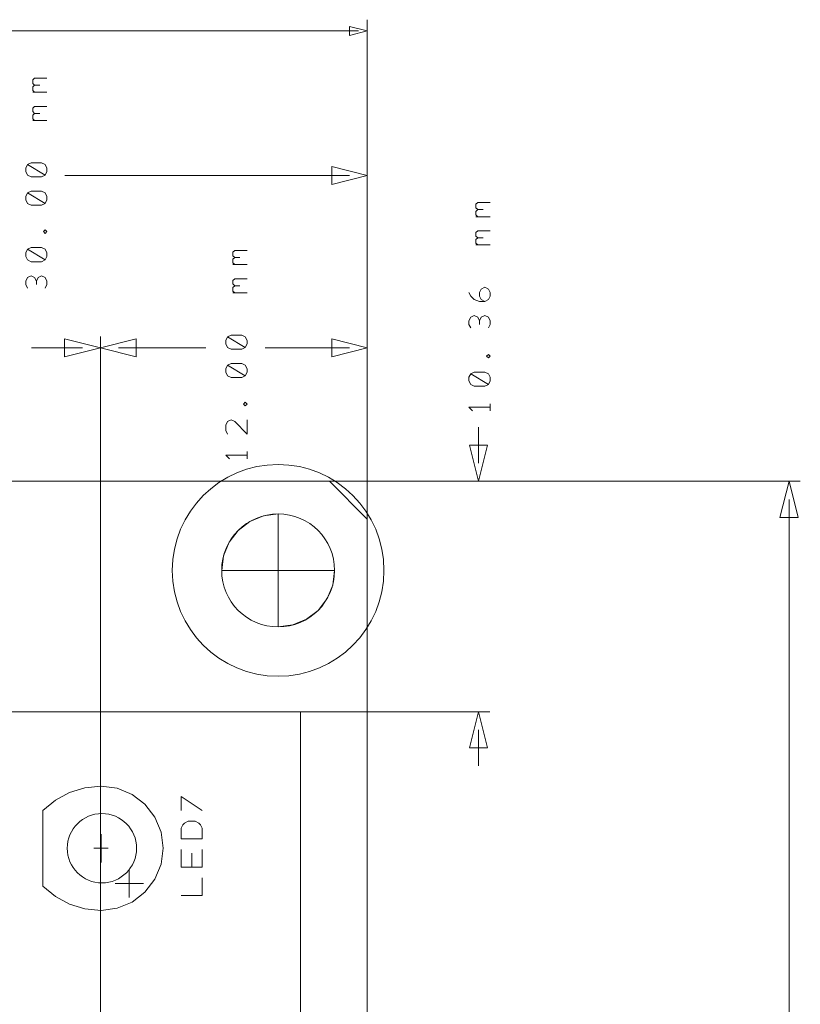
# Model space of a CAD drawing. Header units: millimetres. Extents: x -41 to 41, y -137 to 137.
# Tile 18 of 18: x 3 to 38, y 89 to 133. Entities that reach past the tile are written whole.
import ezdxf

# ---------------------------------------------------------------- set-up
doc = ezdxf.new("R2010")
doc.units = ezdxf.units.MM
doc.header["$MEASUREMENT"] = 0
doc.layers.add('Ebene 1', color=7, linetype='Continuous')

msp = doc.modelspace()

# ---------------------------------------------------------------- linework, layer by layer
at = {"layer": 'Ebene 1', "lineweight": 9}
for points in [[(18.6175, 95.1946), (18.6175, 95.1946), (18.6175, 132.926), (18.6175, 132.926)], [(18.2174, 132.418), (18.2174, 132.418), (-0.9857, 132.418), (-0.9857, 132.418)], [(18.6175, 26.5194), (18.6175, 26.5194), (18.6175, 126.426), (18.6175, 126.426)], [(17.8174, 125.918), (17.8174, 125.918), (5.013, 125.918), (5.013, 125.918)], [(6.6174, 21.1614), (6.6174, 21.1614), (6.6174, 118.6762), (6.6174, 118.6762)], [(6.6174, 16.4913), (6.6174, 16.4913), (6.6174, 118.6762), (6.6174, 118.6762)], [(18.6175, 16.3668), (18.6175, 16.3668), (18.6175, 118.6762), (18.6175, 118.6762)], [(5.8046, 118.1682), (5.8046, 118.1682), (3.513, 118.1682), (3.513, 118.1682)], [(7.4175, 118.1682), (7.4175, 118.1682), (11.3474, 118.1682), (11.3474, 118.1682)], [(17.8174, 118.1682), (17.8174, 118.1682), (14.0144, 118.1682), (14.0144, 118.1682)], [(23.6174, 112.9806), (23.6174, 112.9806), (23.6174, 114.6062), (23.6174, 114.6062)], [(12.9621, 112.1682), (12.9621, 112.1682), (38.0975, 112.1682), (38.0975, 112.1682)], [(13.2309, 112.1678), (13.2309, 112.1678), (24.1254, 112.1678), (24.1254, 112.1678)], [(37.5895, 111.3554), (37.5895, 111.3554), (37.5895, 7.6412), (37.5895, 7.6412)], [(12.6397, 101.8057), (12.6397, 101.8057), (24.1254, 101.8057), (24.1254, 101.8057)], [(23.6174, 100.9929), (23.6174, 100.9929), (23.6174, 99.3673), (23.6174, 99.3673)]]:
    msp.add_open_spline(points, degree=3, dxfattribs=at)
for points, knots in [([(18.6175, 132.418), (18.6175, 132.418), (17.8174, 132.2179), (17.8174, 132.2179), (17.8174, 132.2179), (17.8174, 132.2179), (17.8174, 132.618), (17.8174, 132.618), (17.8174, 132.618), (17.8174, 132.618), (18.6175, 132.418), (18.6175, 132.418)], [0, 0, 0, 0, 0.25, 0.25, 0.25, 0.25, 0.5, 0.5, 0.5, 0.5, 1, 1, 1, 1]), ([(18.6175, 125.918), (18.6175, 125.918), (17.0173, 125.518), (17.0173, 125.518), (17.0173, 125.518), (17.0173, 125.518), (17.0173, 126.3181), (17.0173, 126.3181), (17.0173, 126.3181), (17.0173, 126.3181), (18.6175, 125.918), (18.6175, 125.918)], [0, 0, 0, 0, 0.25, 0.25, 0.25, 0.25, 0.5, 0.5, 0.5, 0.5, 1, 1, 1, 1]), ([(6.6174, 118.1682), (6.6174, 118.1682), (4.9918, 117.7618), (4.9918, 117.7618), (4.9918, 117.7618), (4.9918, 117.7618), (4.9918, 118.5746), (4.9918, 118.5746), (4.9918, 118.5746), (4.9918, 118.5746), (6.6174, 118.1682), (6.6174, 118.1682)], [0, 0, 0, 0, 0.25, 0.25, 0.25, 0.25, 0.5, 0.5, 0.5, 0.5, 1, 1, 1, 1]), ([(6.6174, 118.1682), (6.6174, 118.1682), (8.2176, 118.5682), (8.2176, 118.5682), (8.2176, 118.5682), (8.2176, 118.5682), (8.2176, 117.7681), (8.2176, 117.7681), (8.2176, 117.7681), (8.2176, 117.7681), (6.6174, 118.1682), (6.6174, 118.1682)], [0, 0, 0, 0, 0.25, 0.25, 0.25, 0.25, 0.5, 0.5, 0.5, 0.5, 1, 1, 1, 1]), ([(18.6175, 118.1682), (18.6175, 118.1682), (17.0173, 117.7681), (17.0173, 117.7681), (17.0173, 117.7681), (17.0173, 117.7681), (17.0173, 118.5682), (17.0173, 118.5682), (17.0173, 118.5682), (17.0173, 118.5682), (18.6175, 118.1682), (18.6175, 118.1682)], [0, 0, 0, 0, 0.25, 0.25, 0.25, 0.25, 0.5, 0.5, 0.5, 0.5, 1, 1, 1, 1]), ([(23.6174, 112.1678), (23.6174, 112.1678), (23.211, 113.7934), (23.211, 113.7934), (23.211, 113.7934), (23.211, 113.7934), (24.0238, 113.7934), (24.0238, 113.7934), (24.0238, 113.7934), (24.0238, 113.7934), (23.6174, 112.1678), (23.6174, 112.1678)], [0, 0, 0, 0, 0.25, 0.25, 0.25, 0.25, 0.5, 0.5, 0.5, 0.5, 1, 1, 1, 1]), ([(14.605, 103.3988), (11.9747, 103.3988), (9.8425, 105.531), (9.8425, 108.1613), (9.8425, 108.1613), (9.8425, 110.7913), (11.9747, 112.9238), (14.605, 112.9238), (14.605, 112.9238), (17.2353, 112.9238), (19.3675, 110.7913), (19.3675, 108.1613), (19.3675, 108.1613), (19.3675, 105.531), (17.2353, 103.3988), (14.605, 103.3988)], [0, 0, 0, 0, 0.2, 0.2, 0.2, 0.2, 0.4, 0.4, 0.4, 0.4, 0.6, 0.6, 0.6, 0.6, 1, 1, 1, 1]), ([(37.5895, 112.1682), (37.5895, 112.1682), (37.9959, 110.5426), (37.9959, 110.5426), (37.9959, 110.5426), (37.9959, 110.5426), (37.1831, 110.5426), (37.1831, 110.5426), (37.1831, 110.5426), (37.1831, 110.5426), (37.5895, 112.1682), (37.5895, 112.1682)], [0, 0, 0, 0, 0.25, 0.25, 0.25, 0.25, 0.5, 0.5, 0.5, 0.5, 1, 1, 1, 1]), ([(23.6174, 101.8057), (23.6174, 101.8057), (24.0238, 100.1801), (24.0238, 100.1801), (24.0238, 100.1801), (24.0238, 100.1801), (23.211, 100.1801), (23.211, 100.1801), (23.211, 100.1801), (23.211, 100.1801), (23.6174, 101.8057), (23.6174, 101.8057)], [0, 0, 0, 0, 0.25, 0.25, 0.25, 0.25, 0.5, 0.5, 0.5, 0.5, 1, 1, 1, 1])]:
    msp.add_open_spline(points, degree=3, knots=knots, dxfattribs=at)
at = {"layer": 'Ebene 1', "lineweight": 13}
for points, knots in [([(3.6477, 129.982), (3.6477, 129.982), (3.5683, 130.0614), (3.5683, 130.0614), (3.5683, 130.0614), (3.5683, 130.0614), (3.5683, 130.2201), (3.5683, 130.2201), (3.5683, 130.2201), (3.5683, 130.2201), (3.6477, 130.2995), (3.6477, 130.2995), (3.6477, 130.2995), (3.6477, 130.2995), (4.2033, 130.2995), (4.2033, 130.2995)], [0, 0, 0, 0, 0.2, 0.2, 0.2, 0.2, 0.4, 0.4, 0.4, 0.4, 0.6, 0.6, 0.6, 0.6, 1, 1, 1, 1]), ([(3.6477, 129.6645), (3.6477, 129.6645), (3.5683, 129.7439), (3.5683, 129.7439), (3.5683, 129.7439), (3.5683, 129.7439), (3.5683, 129.9026), (3.5683, 129.9026), (3.5683, 129.9026), (3.5683, 129.9026), (3.6477, 129.982), (3.6477, 129.982), (3.6477, 129.982), (3.6477, 129.982), (3.8858, 129.982), (3.8858, 129.982)], [0, 0, 0, 0, 0.2, 0.2, 0.2, 0.2, 0.4, 0.4, 0.4, 0.4, 0.6, 0.6, 0.6, 0.6, 1, 1, 1, 1]), ([(3.6477, 128.712), (3.6477, 128.712), (3.5683, 128.7914), (3.5683, 128.7914), (3.5683, 128.7914), (3.5683, 128.7914), (3.5683, 128.9501), (3.5683, 128.9501), (3.5683, 128.9501), (3.5683, 128.9501), (3.6477, 129.0295), (3.6477, 129.0295), (3.6477, 129.0295), (3.6477, 129.0295), (4.2033, 129.0295), (4.2033, 129.0295)], [0, 0, 0, 0, 0.2, 0.2, 0.2, 0.2, 0.4, 0.4, 0.4, 0.4, 0.6, 0.6, 0.6, 0.6, 1, 1, 1, 1]), ([(3.6477, 128.3945), (3.6477, 128.3945), (3.5683, 128.4739), (3.5683, 128.4739), (3.5683, 128.4739), (3.5683, 128.4739), (3.5683, 128.6326), (3.5683, 128.6326), (3.5683, 128.6326), (3.5683, 128.6326), (3.6477, 128.712), (3.6477, 128.712), (3.6477, 128.712), (3.6477, 128.712), (3.8858, 128.712), (3.8858, 128.712)], [0, 0, 0, 0, 0.2, 0.2, 0.2, 0.2, 0.4, 0.4, 0.4, 0.4, 0.6, 0.6, 0.6, 0.6, 1, 1, 1, 1]), ([(4.124, 125.9339), (4.124, 125.9339), (4.2033, 126.0926), (4.2033, 126.0926), (4.2033, 126.0926), (4.2033, 126.0926), (4.2033, 126.2514), (4.2033, 126.2514), (4.2033, 126.2514), (4.2033, 126.2514), (4.124, 126.4101), (4.124, 126.4101), (4.124, 126.4101), (4.124, 126.4101), (3.9652, 126.4895), (3.9652, 126.4895), (3.9652, 126.4895), (3.9652, 126.4895), (3.489, 126.4895), (3.489, 126.4895), (3.489, 126.4895), (3.489, 126.4895), (3.3302, 126.4101), (3.3302, 126.4101), (3.3302, 126.4101), (3.3302, 126.4101), (3.2508, 126.2514), (3.2508, 126.2514), (3.2508, 126.2514), (3.2508, 126.2514), (3.2508, 126.0926), (3.2508, 126.0926), (3.2508, 126.0926), (3.2508, 126.0926), (3.3302, 125.9339), (3.3302, 125.9339), (3.3302, 125.9339), (3.3302, 125.9339), (3.489, 125.8545), (3.489, 125.8545), (3.489, 125.8545), (3.489, 125.8545), (3.9652, 125.8545), (3.9652, 125.8545), (3.9652, 125.8545), (3.9652, 125.8545), (4.124, 125.9339), (4.124, 125.9339), (4.124, 125.9339), (4.124, 125.9339), (3.3302, 126.4101), (3.3302, 126.4101)], [0, 0, 0, 0, 0.0714286, 0.0714286, 0.0714286, 0.0714286, 0.1428571, 0.1428571, 0.1428571, 0.1428571, 0.2142857, 0.2142857, 0.2142857, 0.2142857, 0.2857143, 0.2857143, 0.2857143, 0.2857143, 0.3571429, 0.3571429, 0.3571429, 0.3571429, 0.4285714, 0.4285714, 0.4285714, 0.4285714, 0.5, 0.5, 0.5, 0.5, 0.5714286, 0.5714286, 0.5714286, 0.5714286, 0.6428571, 0.6428571, 0.6428571, 0.6428571, 0.7142857, 0.7142857, 0.7142857, 0.7142857, 0.7857143, 0.7857143, 0.7857143, 0.7857143, 0.8571429, 0.8571429, 0.8571429, 0.8571429, 1, 1, 1, 1]), ([(4.124, 124.6639), (4.124, 124.6639), (4.2033, 124.8226), (4.2033, 124.8226), (4.2033, 124.8226), (4.2033, 124.8226), (4.2033, 124.9814), (4.2033, 124.9814), (4.2033, 124.9814), (4.2033, 124.9814), (4.124, 125.1401), (4.124, 125.1401), (4.124, 125.1401), (4.124, 125.1401), (3.9652, 125.2195), (3.9652, 125.2195), (3.9652, 125.2195), (3.9652, 125.2195), (3.489, 125.2195), (3.489, 125.2195), (3.489, 125.2195), (3.489, 125.2195), (3.3302, 125.1401), (3.3302, 125.1401), (3.3302, 125.1401), (3.3302, 125.1401), (3.2508, 124.9814), (3.2508, 124.9814), (3.2508, 124.9814), (3.2508, 124.9814), (3.2508, 124.8226), (3.2508, 124.8226), (3.2508, 124.8226), (3.2508, 124.8226), (3.3302, 124.6639), (3.3302, 124.6639), (3.3302, 124.6639), (3.3302, 124.6639), (3.489, 124.5845), (3.489, 124.5845), (3.489, 124.5845), (3.489, 124.5845), (3.9652, 124.5845), (3.9652, 124.5845), (3.9652, 124.5845), (3.9652, 124.5845), (4.124, 124.6639), (4.124, 124.6639), (4.124, 124.6639), (4.124, 124.6639), (3.3302, 125.1401), (3.3302, 125.1401)], [0, 0, 0, 0, 0.0714286, 0.0714286, 0.0714286, 0.0714286, 0.1428571, 0.1428571, 0.1428571, 0.1428571, 0.2142857, 0.2142857, 0.2142857, 0.2142857, 0.2857143, 0.2857143, 0.2857143, 0.2857143, 0.3571429, 0.3571429, 0.3571429, 0.3571429, 0.4285714, 0.4285714, 0.4285714, 0.4285714, 0.5, 0.5, 0.5, 0.5, 0.5714286, 0.5714286, 0.5714286, 0.5714286, 0.6428571, 0.6428571, 0.6428571, 0.6428571, 0.7142857, 0.7142857, 0.7142857, 0.7142857, 0.7857143, 0.7857143, 0.7857143, 0.7857143, 0.8571429, 0.8571429, 0.8571429, 0.8571429, 1, 1, 1, 1]), ([(23.5857, 124.3852), (23.5857, 124.3852), (23.5063, 124.4646), (23.5063, 124.4646), (23.5063, 124.4646), (23.5063, 124.4646), (23.5063, 124.6233), (23.5063, 124.6233), (23.5063, 124.6233), (23.5063, 124.6233), (23.5857, 124.7027), (23.5857, 124.7027), (23.5857, 124.7027), (23.5857, 124.7027), (24.1413, 124.7027), (24.1413, 124.7027)], [0, 0, 0, 0, 0.2, 0.2, 0.2, 0.2, 0.4, 0.4, 0.4, 0.4, 0.6, 0.6, 0.6, 0.6, 1, 1, 1, 1]), ([(23.5857, 124.0677), (23.5857, 124.0677), (23.5063, 124.1471), (23.5063, 124.1471), (23.5063, 124.1471), (23.5063, 124.1471), (23.5063, 124.3058), (23.5063, 124.3058), (23.5063, 124.3058), (23.5063, 124.3058), (23.5857, 124.3852), (23.5857, 124.3852), (23.5857, 124.3852), (23.5857, 124.3852), (23.8238, 124.3852), (23.8238, 124.3852)], [0, 0, 0, 0, 0.2, 0.2, 0.2, 0.2, 0.4, 0.4, 0.4, 0.4, 0.6, 0.6, 0.6, 0.6, 1, 1, 1, 1]), ([(4.2033, 123.3939), (4.2033, 123.3939), (4.124, 123.4733), (4.124, 123.4733), (4.124, 123.4733), (4.124, 123.4733), (4.0446, 123.3939), (4.0446, 123.3939), (4.0446, 123.3939), (4.0446, 123.3939), (4.124, 123.3145), (4.124, 123.3145), (4.124, 123.3145), (4.124, 123.3145), (4.2033, 123.3939), (4.2033, 123.3939)], [0, 0, 0, 0, 0.2, 0.2, 0.2, 0.2, 0.4, 0.4, 0.4, 0.4, 0.6, 0.6, 0.6, 0.6, 1, 1, 1, 1]), ([(23.5857, 123.1152), (23.5857, 123.1152), (23.5063, 123.1946), (23.5063, 123.1946), (23.5063, 123.1946), (23.5063, 123.1946), (23.5063, 123.3533), (23.5063, 123.3533), (23.5063, 123.3533), (23.5063, 123.3533), (23.5857, 123.4327), (23.5857, 123.4327), (23.5857, 123.4327), (23.5857, 123.4327), (24.1413, 123.4327), (24.1413, 123.4327)], [0, 0, 0, 0, 0.2, 0.2, 0.2, 0.2, 0.4, 0.4, 0.4, 0.4, 0.6, 0.6, 0.6, 0.6, 1, 1, 1, 1]), ([(23.5857, 122.7977), (23.5857, 122.7977), (23.5063, 122.8771), (23.5063, 122.8771), (23.5063, 122.8771), (23.5063, 122.8771), (23.5063, 123.0358), (23.5063, 123.0358), (23.5063, 123.0358), (23.5063, 123.0358), (23.5857, 123.1152), (23.5857, 123.1152), (23.5857, 123.1152), (23.5857, 123.1152), (23.8238, 123.1152), (23.8238, 123.1152)], [0, 0, 0, 0, 0.2, 0.2, 0.2, 0.2, 0.4, 0.4, 0.4, 0.4, 0.6, 0.6, 0.6, 0.6, 1, 1, 1, 1]), ([(4.124, 122.1239), (4.124, 122.1239), (4.2033, 122.2826), (4.2033, 122.2826), (4.2033, 122.2826), (4.2033, 122.2826), (4.2033, 122.4414), (4.2033, 122.4414), (4.2033, 122.4414), (4.2033, 122.4414), (4.124, 122.6001), (4.124, 122.6001), (4.124, 122.6001), (4.124, 122.6001), (3.9652, 122.6795), (3.9652, 122.6795), (3.9652, 122.6795), (3.9652, 122.6795), (3.489, 122.6795), (3.489, 122.6795), (3.489, 122.6795), (3.489, 122.6795), (3.3302, 122.6001), (3.3302, 122.6001), (3.3302, 122.6001), (3.3302, 122.6001), (3.2508, 122.4414), (3.2508, 122.4414), (3.2508, 122.4414), (3.2508, 122.4414), (3.2508, 122.2826), (3.2508, 122.2826), (3.2508, 122.2826), (3.2508, 122.2826), (3.3302, 122.1239), (3.3302, 122.1239), (3.3302, 122.1239), (3.3302, 122.1239), (3.489, 122.0445), (3.489, 122.0445), (3.489, 122.0445), (3.489, 122.0445), (3.9652, 122.0445), (3.9652, 122.0445), (3.9652, 122.0445), (3.9652, 122.0445), (4.124, 122.1239), (4.124, 122.1239), (4.124, 122.1239), (4.124, 122.1239), (3.3302, 122.6001), (3.3302, 122.6001)], [0, 0, 0, 0, 0.0714286, 0.0714286, 0.0714286, 0.0714286, 0.1428571, 0.1428571, 0.1428571, 0.1428571, 0.2142857, 0.2142857, 0.2142857, 0.2142857, 0.2857143, 0.2857143, 0.2857143, 0.2857143, 0.3571429, 0.3571429, 0.3571429, 0.3571429, 0.4285714, 0.4285714, 0.4285714, 0.4285714, 0.5, 0.5, 0.5, 0.5, 0.5714286, 0.5714286, 0.5714286, 0.5714286, 0.6428571, 0.6428571, 0.6428571, 0.6428571, 0.7142857, 0.7142857, 0.7142857, 0.7142857, 0.7857143, 0.7857143, 0.7857143, 0.7857143, 0.8571429, 0.8571429, 0.8571429, 0.8571429, 1, 1, 1, 1]), ([(12.6492, 122.2322), (12.6492, 122.2322), (12.5698, 122.3116), (12.5698, 122.3116), (12.5698, 122.3116), (12.5698, 122.3116), (12.5698, 122.4703), (12.5698, 122.4703), (12.5698, 122.4703), (12.5698, 122.4703), (12.6492, 122.5497), (12.6492, 122.5497), (12.6492, 122.5497), (12.6492, 122.5497), (13.2048, 122.5497), (13.2048, 122.5497)], [0, 0, 0, 0, 0.2, 0.2, 0.2, 0.2, 0.4, 0.4, 0.4, 0.4, 0.6, 0.6, 0.6, 0.6, 1, 1, 1, 1]), ([(12.6492, 121.9147), (12.6492, 121.9147), (12.5698, 121.9941), (12.5698, 121.9941), (12.5698, 121.9941), (12.5698, 121.9941), (12.5698, 122.1528), (12.5698, 122.1528), (12.5698, 122.1528), (12.5698, 122.1528), (12.6492, 122.2322), (12.6492, 122.2322), (12.6492, 122.2322), (12.6492, 122.2322), (12.8873, 122.2322), (12.8873, 122.2322)], [0, 0, 0, 0, 0.2, 0.2, 0.2, 0.2, 0.4, 0.4, 0.4, 0.4, 0.6, 0.6, 0.6, 0.6, 1, 1, 1, 1]), ([(3.7271, 121.1714), (3.7271, 121.1714), (3.6477, 121.3301), (3.6477, 121.3301), (3.6477, 121.3301), (3.6477, 121.3301), (3.489, 121.4095), (3.489, 121.4095), (3.489, 121.4095), (3.489, 121.4095), (3.3302, 121.3301), (3.3302, 121.3301), (3.3302, 121.3301), (3.3302, 121.3301), (3.2508, 121.1714), (3.2508, 121.1714), (3.2508, 121.1714), (3.2508, 121.1714), (3.2508, 121.0126), (3.2508, 121.0126), (3.2508, 121.0126), (3.2508, 121.0126), (3.3302, 120.8539), (3.3302, 120.8539)], [0, 0, 0, 0, 0.1428571, 0.1428571, 0.1428571, 0.1428571, 0.2857143, 0.2857143, 0.2857143, 0.2857143, 0.4285714, 0.4285714, 0.4285714, 0.4285714, 0.5714286, 0.5714286, 0.5714286, 0.5714286, 0.7142857, 0.7142857, 0.7142857, 0.7142857, 1, 1, 1, 1]), ([(4.124, 120.8539), (4.124, 120.8539), (4.2033, 121.0126), (4.2033, 121.0126), (4.2033, 121.0126), (4.2033, 121.0126), (4.2033, 121.1714), (4.2033, 121.1714), (4.2033, 121.1714), (4.2033, 121.1714), (4.124, 121.3301), (4.124, 121.3301), (4.124, 121.3301), (4.124, 121.3301), (3.9652, 121.4095), (3.9652, 121.4095), (3.9652, 121.4095), (3.9652, 121.4095), (3.8065, 121.3301), (3.8065, 121.3301), (3.8065, 121.3301), (3.8065, 121.3301), (3.7271, 121.1714), (3.7271, 121.1714), (3.7271, 121.1714), (3.7271, 121.1714), (3.7271, 121.0126), (3.7271, 121.0126)], [0, 0, 0, 0, 0.125, 0.125, 0.125, 0.125, 0.25, 0.25, 0.25, 0.25, 0.375, 0.375, 0.375, 0.375, 0.5, 0.5, 0.5, 0.5, 0.625, 0.625, 0.625, 0.625, 0.75, 0.75, 0.75, 0.75, 1, 1, 1, 1]), ([(12.6492, 120.9622), (12.6492, 120.9622), (12.5698, 121.0416), (12.5698, 121.0416), (12.5698, 121.0416), (12.5698, 121.0416), (12.5698, 121.2003), (12.5698, 121.2003), (12.5698, 121.2003), (12.5698, 121.2003), (12.6492, 121.2797), (12.6492, 121.2797), (12.6492, 121.2797), (12.6492, 121.2797), (13.2048, 121.2797), (13.2048, 121.2797)], [0, 0, 0, 0, 0.2, 0.2, 0.2, 0.2, 0.4, 0.4, 0.4, 0.4, 0.6, 0.6, 0.6, 0.6, 1, 1, 1, 1]), ([(12.6492, 120.6447), (12.6492, 120.6447), (12.5698, 120.7241), (12.5698, 120.7241), (12.5698, 120.7241), (12.5698, 120.7241), (12.5698, 120.8828), (12.5698, 120.8828), (12.5698, 120.8828), (12.5698, 120.8828), (12.6492, 120.9622), (12.6492, 120.9622), (12.6492, 120.9622), (12.6492, 120.9622), (12.8873, 120.9622), (12.8873, 120.9622)], [0, 0, 0, 0, 0.2, 0.2, 0.2, 0.2, 0.4, 0.4, 0.4, 0.4, 0.6, 0.6, 0.6, 0.6, 1, 1, 1, 1]), ([(23.9032, 120.2577), (23.9032, 120.2577), (23.7444, 120.3371), (23.7444, 120.3371), (23.7444, 120.3371), (23.7444, 120.3371), (23.665, 120.4958), (23.665, 120.4958), (23.665, 120.4958), (23.665, 120.4958), (23.665, 120.6546), (23.665, 120.6546), (23.665, 120.6546), (23.665, 120.6546), (23.7444, 120.8133), (23.7444, 120.8133), (23.7444, 120.8133), (23.7444, 120.8133), (23.9032, 120.8927), (23.9032, 120.8927), (23.9032, 120.8927), (23.9032, 120.8927), (24.0619, 120.8133), (24.0619, 120.8133), (24.0619, 120.8133), (24.0619, 120.8133), (24.1413, 120.6546), (24.1413, 120.6546), (24.1413, 120.6546), (24.1413, 120.6546), (24.1413, 120.4958), (24.1413, 120.4958), (24.1413, 120.4958), (24.1413, 120.4958), (24.0619, 120.3371), (24.0619, 120.3371), (24.0619, 120.3371), (24.0619, 120.3371), (23.9032, 120.2577), (23.9032, 120.2577), (23.9032, 120.2577), (23.9032, 120.2577), (23.665, 120.2577), (23.665, 120.2577), (23.665, 120.2577), (23.665, 120.2577), (23.4269, 120.3371), (23.4269, 120.3371), (23.4269, 120.3371), (23.4269, 120.3371), (23.2682, 120.4958), (23.2682, 120.4958), (23.2682, 120.4958), (23.2682, 120.4958), (23.1888, 120.6546), (23.1888, 120.6546)], [0, 0, 0, 0, 0.0666667, 0.0666667, 0.0666667, 0.0666667, 0.1333333, 0.1333333, 0.1333333, 0.1333333, 0.2, 0.2, 0.2, 0.2, 0.2666667, 0.2666667, 0.2666667, 0.2666667, 0.3333333, 0.3333333, 0.3333333, 0.3333333, 0.4, 0.4, 0.4, 0.4, 0.4666667, 0.4666667, 0.4666667, 0.4666667, 0.5333333, 0.5333333, 0.5333333, 0.5333333, 0.6, 0.6, 0.6, 0.6, 0.6666667, 0.6666667, 0.6666667, 0.6666667, 0.7333333, 0.7333333, 0.7333333, 0.7333333, 0.8, 0.8, 0.8, 0.8, 0.8666667, 0.8666667, 0.8666667, 0.8666667, 1, 1, 1, 1]), ([(23.665, 119.3846), (23.665, 119.3846), (23.5857, 119.5433), (23.5857, 119.5433), (23.5857, 119.5433), (23.5857, 119.5433), (23.4269, 119.6227), (23.4269, 119.6227), (23.4269, 119.6227), (23.4269, 119.6227), (23.2682, 119.5433), (23.2682, 119.5433), (23.2682, 119.5433), (23.2682, 119.5433), (23.1888, 119.3846), (23.1888, 119.3846), (23.1888, 119.3846), (23.1888, 119.3846), (23.1888, 119.2258), (23.1888, 119.2258), (23.1888, 119.2258), (23.1888, 119.2258), (23.2682, 119.0671), (23.2682, 119.0671)], [0, 0, 0, 0, 0.1428571, 0.1428571, 0.1428571, 0.1428571, 0.2857143, 0.2857143, 0.2857143, 0.2857143, 0.4285714, 0.4285714, 0.4285714, 0.4285714, 0.5714286, 0.5714286, 0.5714286, 0.5714286, 0.7142857, 0.7142857, 0.7142857, 0.7142857, 1, 1, 1, 1]), ([(24.0619, 119.0671), (24.0619, 119.0671), (24.1413, 119.2258), (24.1413, 119.2258), (24.1413, 119.2258), (24.1413, 119.2258), (24.1413, 119.3846), (24.1413, 119.3846), (24.1413, 119.3846), (24.1413, 119.3846), (24.0619, 119.5433), (24.0619, 119.5433), (24.0619, 119.5433), (24.0619, 119.5433), (23.9032, 119.6227), (23.9032, 119.6227), (23.9032, 119.6227), (23.9032, 119.6227), (23.7444, 119.5433), (23.7444, 119.5433), (23.7444, 119.5433), (23.7444, 119.5433), (23.665, 119.3846), (23.665, 119.3846), (23.665, 119.3846), (23.665, 119.3846), (23.665, 119.2258), (23.665, 119.2258)], [0, 0, 0, 0, 0.125, 0.125, 0.125, 0.125, 0.25, 0.25, 0.25, 0.25, 0.375, 0.375, 0.375, 0.375, 0.5, 0.5, 0.5, 0.5, 0.625, 0.625, 0.625, 0.625, 0.75, 0.75, 0.75, 0.75, 1, 1, 1, 1]), ([(13.1254, 118.1841), (13.1254, 118.1841), (13.2048, 118.3428), (13.2048, 118.3428), (13.2048, 118.3428), (13.2048, 118.3428), (13.2048, 118.5016), (13.2048, 118.5016), (13.2048, 118.5016), (13.2048, 118.5016), (13.1254, 118.6603), (13.1254, 118.6603), (13.1254, 118.6603), (13.1254, 118.6603), (12.9667, 118.7397), (12.9667, 118.7397), (12.9667, 118.7397), (12.9667, 118.7397), (12.4904, 118.7397), (12.4904, 118.7397), (12.4904, 118.7397), (12.4904, 118.7397), (12.3317, 118.6603), (12.3317, 118.6603), (12.3317, 118.6603), (12.3317, 118.6603), (12.2523, 118.5016), (12.2523, 118.5016), (12.2523, 118.5016), (12.2523, 118.5016), (12.2523, 118.3428), (12.2523, 118.3428), (12.2523, 118.3428), (12.2523, 118.3428), (12.3317, 118.1841), (12.3317, 118.1841), (12.3317, 118.1841), (12.3317, 118.1841), (12.4904, 118.1047), (12.4904, 118.1047), (12.4904, 118.1047), (12.4904, 118.1047), (12.9667, 118.1047), (12.9667, 118.1047), (12.9667, 118.1047), (12.9667, 118.1047), (13.1254, 118.1841), (13.1254, 118.1841), (13.1254, 118.1841), (13.1254, 118.1841), (12.3317, 118.6603), (12.3317, 118.6603)], [0, 0, 0, 0, 0.0714286, 0.0714286, 0.0714286, 0.0714286, 0.1428571, 0.1428571, 0.1428571, 0.1428571, 0.2142857, 0.2142857, 0.2142857, 0.2142857, 0.2857143, 0.2857143, 0.2857143, 0.2857143, 0.3571429, 0.3571429, 0.3571429, 0.3571429, 0.4285714, 0.4285714, 0.4285714, 0.4285714, 0.5, 0.5, 0.5, 0.5, 0.5714286, 0.5714286, 0.5714286, 0.5714286, 0.6428571, 0.6428571, 0.6428571, 0.6428571, 0.7142857, 0.7142857, 0.7142857, 0.7142857, 0.7857143, 0.7857143, 0.7857143, 0.7857143, 0.8571429, 0.8571429, 0.8571429, 0.8571429, 1, 1, 1, 1]), ([(24.1413, 117.7971), (24.1413, 117.7971), (24.0619, 117.8765), (24.0619, 117.8765), (24.0619, 117.8765), (24.0619, 117.8765), (23.9825, 117.7971), (23.9825, 117.7971), (23.9825, 117.7971), (23.9825, 117.7971), (24.0619, 117.7177), (24.0619, 117.7177), (24.0619, 117.7177), (24.0619, 117.7177), (24.1413, 117.7971), (24.1413, 117.7971)], [0, 0, 0, 0, 0.2, 0.2, 0.2, 0.2, 0.4, 0.4, 0.4, 0.4, 0.6, 0.6, 0.6, 0.6, 1, 1, 1, 1]), ([(13.1254, 116.9141), (13.1254, 116.9141), (13.2048, 117.0728), (13.2048, 117.0728), (13.2048, 117.0728), (13.2048, 117.0728), (13.2048, 117.2316), (13.2048, 117.2316), (13.2048, 117.2316), (13.2048, 117.2316), (13.1254, 117.3903), (13.1254, 117.3903), (13.1254, 117.3903), (13.1254, 117.3903), (12.9667, 117.4697), (12.9667, 117.4697), (12.9667, 117.4697), (12.9667, 117.4697), (12.4904, 117.4697), (12.4904, 117.4697), (12.4904, 117.4697), (12.4904, 117.4697), (12.3317, 117.3903), (12.3317, 117.3903), (12.3317, 117.3903), (12.3317, 117.3903), (12.2523, 117.2316), (12.2523, 117.2316), (12.2523, 117.2316), (12.2523, 117.2316), (12.2523, 117.0728), (12.2523, 117.0728), (12.2523, 117.0728), (12.2523, 117.0728), (12.3317, 116.9141), (12.3317, 116.9141), (12.3317, 116.9141), (12.3317, 116.9141), (12.4904, 116.8347), (12.4904, 116.8347), (12.4904, 116.8347), (12.4904, 116.8347), (12.9667, 116.8347), (12.9667, 116.8347), (12.9667, 116.8347), (12.9667, 116.8347), (13.1254, 116.9141), (13.1254, 116.9141), (13.1254, 116.9141), (13.1254, 116.9141), (12.3317, 117.3903), (12.3317, 117.3903)], [0, 0, 0, 0, 0.0714286, 0.0714286, 0.0714286, 0.0714286, 0.1428571, 0.1428571, 0.1428571, 0.1428571, 0.2142857, 0.2142857, 0.2142857, 0.2142857, 0.2857143, 0.2857143, 0.2857143, 0.2857143, 0.3571429, 0.3571429, 0.3571429, 0.3571429, 0.4285714, 0.4285714, 0.4285714, 0.4285714, 0.5, 0.5, 0.5, 0.5, 0.5714286, 0.5714286, 0.5714286, 0.5714286, 0.6428571, 0.6428571, 0.6428571, 0.6428571, 0.7142857, 0.7142857, 0.7142857, 0.7142857, 0.7857143, 0.7857143, 0.7857143, 0.7857143, 0.8571429, 0.8571429, 0.8571429, 0.8571429, 1, 1, 1, 1]), ([(24.0619, 116.5271), (24.0619, 116.5271), (24.1413, 116.6858), (24.1413, 116.6858), (24.1413, 116.6858), (24.1413, 116.6858), (24.1413, 116.8446), (24.1413, 116.8446), (24.1413, 116.8446), (24.1413, 116.8446), (24.0619, 117.0033), (24.0619, 117.0033), (24.0619, 117.0033), (24.0619, 117.0033), (23.9032, 117.0827), (23.9032, 117.0827), (23.9032, 117.0827), (23.9032, 117.0827), (23.4269, 117.0827), (23.4269, 117.0827), (23.4269, 117.0827), (23.4269, 117.0827), (23.2682, 117.0033), (23.2682, 117.0033), (23.2682, 117.0033), (23.2682, 117.0033), (23.1888, 116.8446), (23.1888, 116.8446), (23.1888, 116.8446), (23.1888, 116.8446), (23.1888, 116.6858), (23.1888, 116.6858), (23.1888, 116.6858), (23.1888, 116.6858), (23.2682, 116.5271), (23.2682, 116.5271), (23.2682, 116.5271), (23.2682, 116.5271), (23.4269, 116.4477), (23.4269, 116.4477), (23.4269, 116.4477), (23.4269, 116.4477), (23.9032, 116.4477), (23.9032, 116.4477), (23.9032, 116.4477), (23.9032, 116.4477), (24.0619, 116.5271), (24.0619, 116.5271), (24.0619, 116.5271), (24.0619, 116.5271), (23.2682, 117.0033), (23.2682, 117.0033)], [0, 0, 0, 0, 0.0714286, 0.0714286, 0.0714286, 0.0714286, 0.1428571, 0.1428571, 0.1428571, 0.1428571, 0.2142857, 0.2142857, 0.2142857, 0.2142857, 0.2857143, 0.2857143, 0.2857143, 0.2857143, 0.3571429, 0.3571429, 0.3571429, 0.3571429, 0.4285714, 0.4285714, 0.4285714, 0.4285714, 0.5, 0.5, 0.5, 0.5, 0.5714286, 0.5714286, 0.5714286, 0.5714286, 0.6428571, 0.6428571, 0.6428571, 0.6428571, 0.7142857, 0.7142857, 0.7142857, 0.7142857, 0.7857143, 0.7857143, 0.7857143, 0.7857143, 0.8571429, 0.8571429, 0.8571429, 0.8571429, 1, 1, 1, 1]), ([(13.2048, 115.6441), (13.2048, 115.6441), (13.1254, 115.7234), (13.1254, 115.7234), (13.1254, 115.7234), (13.1254, 115.7234), (13.0461, 115.6441), (13.0461, 115.6441), (13.0461, 115.6441), (13.0461, 115.6441), (13.1254, 115.5647), (13.1254, 115.5647), (13.1254, 115.5647), (13.1254, 115.5647), (13.2048, 115.6441), (13.2048, 115.6441)], [0, 0, 0, 0, 0.2, 0.2, 0.2, 0.2, 0.4, 0.4, 0.4, 0.4, 0.6, 0.6, 0.6, 0.6, 1, 1, 1, 1]), ([(24.1413, 115.4952), (24.1413, 115.4952), (23.1888, 115.4952), (23.1888, 115.4952), (23.1888, 115.4952), (23.1888, 115.4952), (23.3475, 115.3365), (23.3475, 115.3365)], [0, 0, 0, 0, 0.3333333, 0.3333333, 0.3333333, 0.3333333, 1, 1, 1, 1]), ([(13.2048, 114.9297), (13.2048, 114.9297), (13.2048, 114.2947), (13.2048, 114.2947), (13.2048, 114.2947), (13.2048, 114.2947), (12.6492, 114.8503), (12.6492, 114.8503), (12.6492, 114.8503), (12.6492, 114.8503), (12.4904, 114.9297), (12.4904, 114.9297), (12.4904, 114.9297), (12.4904, 114.9297), (12.3317, 114.8503), (12.3317, 114.8503), (12.3317, 114.8503), (12.3317, 114.8503), (12.2523, 114.6916), (12.2523, 114.6916), (12.2523, 114.6916), (12.2523, 114.6916), (12.2523, 114.4534), (12.2523, 114.4534), (12.2523, 114.4534), (12.2523, 114.4534), (12.3317, 114.2947), (12.3317, 114.2947)], [0, 0, 0, 0, 0.125, 0.125, 0.125, 0.125, 0.25, 0.25, 0.25, 0.25, 0.375, 0.375, 0.375, 0.375, 0.5, 0.5, 0.5, 0.5, 0.625, 0.625, 0.625, 0.625, 0.75, 0.75, 0.75, 0.75, 1, 1, 1, 1]), ([(13.2048, 113.3422), (13.2048, 113.3422), (12.2523, 113.3422), (12.2523, 113.3422), (12.2523, 113.3422), (12.2523, 113.3422), (12.4111, 113.1834), (12.4111, 113.1834)], [0, 0, 0, 0, 0.3333333, 0.3333333, 0.3333333, 0.3333333, 1, 1, 1, 1])]:
    msp.add_open_spline(points, degree=3, knots=knots, dxfattribs=at)
for points in [[(4.2033, 129.6645), (4.2033, 129.6645), (3.5683, 129.6645), (3.5683, 129.6645)], [(4.2033, 128.3945), (4.2033, 128.3945), (3.5683, 128.3945), (3.5683, 128.3945)], [(24.1413, 124.0677), (24.1413, 124.0677), (23.5063, 124.0677), (23.5063, 124.0677)], [(24.1413, 122.7977), (24.1413, 122.7977), (23.5063, 122.7977), (23.5063, 122.7977)], [(13.2048, 121.9147), (13.2048, 121.9147), (12.5698, 121.9147), (12.5698, 121.9147)], [(13.2048, 120.6447), (13.2048, 120.6447), (12.5698, 120.6447), (12.5698, 120.6447)], [(24.1413, 115.3365), (24.1413, 115.3365), (24.1413, 115.654), (24.1413, 115.654)], [(13.2048, 113.1834), (13.2048, 113.1834), (13.2048, 113.5009), (13.2048, 113.5009)]]:
    msp.add_open_spline(points, degree=3, dxfattribs=at)
at = {"layer": 'Ebene 1', "lineweight": 20}
for points, knots in [([(18.6175, -108.1719), (18.6175, -108.1719), (18.6175, 110.4706), (18.6175, 110.4706), (18.6175, 110.4706), (18.6175, 110.4706), (16.9199, 112.1678), (16.9199, 112.1678), (16.9199, 112.1678), (16.9199, 112.1678), (-22.0029, 112.1678), (-22.0029, 112.1678), (-22.0029, 112.1678), (-22.0029, 112.1678), (-23.3826, 110.7881), (-23.3826, 110.7881), (-23.3826, 110.7881), (-23.3826, 110.7881), (-23.3826, -108.1719), (-23.3826, -108.1719), (-23.3826, -108.1719), (-23.3826, -108.1719), (-22.2225, -109.3321), (-22.2225, -109.3321), (-22.2225, -109.3321), (-22.2225, -109.3321), (17.4572, -109.3321), (17.4572, -109.3321), (17.4572, -109.3321), (17.4572, -109.3321), (18.6175, -108.1719), (18.6175, -108.1719)], [0, 0, 0, 0, 0.1111111, 0.1111111, 0.1111111, 0.1111111, 0.2222222, 0.2222222, 0.2222222, 0.2222222, 0.3333333, 0.3333333, 0.3333333, 0.3333333, 0.4444444, 0.4444444, 0.4444444, 0.4444444, 0.5555556, 0.5555556, 0.5555556, 0.5555556, 0.6666667, 0.6666667, 0.6666667, 0.6666667, 0.7777778, 0.7777778, 0.7777778, 0.7777778, 1, 1, 1, 1]), ([(14.605, 105.6213), (13.2024, 105.6213), (12.065, 106.7583), (12.065, 108.1613), (12.065, 108.1613), (12.065, 109.5639), (13.2024, 110.7013), (14.605, 110.7013), (14.605, 110.7013), (16.008, 110.7013), (17.145, 109.5639), (17.145, 108.1613), (17.145, 108.1613), (17.145, 106.7583), (16.008, 105.6213), (14.605, 105.6213)], [0, 0, 0, 0, 0.2, 0.2, 0.2, 0.2, 0.4, 0.4, 0.4, 0.4, 0.6, 0.6, 0.6, 0.6, 1, 1, 1, 1]), ([(14.605, 110.7013), (14.605, 110.7013), (13.9478, 110.6149), (13.9478, 110.6149), (13.9478, 110.6149), (13.9478, 110.6149), (13.335, 110.3609), (13.335, 110.3609), (13.335, 110.3609), (13.335, 110.3609), (12.809, 109.9573), (12.809, 109.9573), (12.809, 109.9573), (12.809, 109.9573), (12.4054, 109.4313), (12.4054, 109.4313), (12.4054, 109.4313), (12.4054, 109.4313), (12.1514, 108.8185), (12.1514, 108.8185), (12.1514, 108.8185), (12.1514, 108.8185), (12.065, 108.1613), (12.065, 108.1613), (12.065, 108.1613), (12.065, 108.1613), (14.605, 108.1613), (14.605, 108.1613), (14.605, 108.1613), (14.605, 108.1613), (14.605, 110.7013), (14.605, 110.7013)], [0, 0, 0, 0, 0.1111111, 0.1111111, 0.1111111, 0.1111111, 0.2222222, 0.2222222, 0.2222222, 0.2222222, 0.3333333, 0.3333333, 0.3333333, 0.3333333, 0.4444444, 0.4444444, 0.4444444, 0.4444444, 0.5555556, 0.5555556, 0.5555556, 0.5555556, 0.6666667, 0.6666667, 0.6666667, 0.6666667, 0.7777778, 0.7777778, 0.7777778, 0.7777778, 1, 1, 1, 1]), ([(14.605, 105.6213), (14.605, 105.6213), (15.2626, 105.7077), (15.2626, 105.7077), (15.2626, 105.7077), (15.2626, 105.7077), (15.875, 105.9614), (15.875, 105.9614), (15.875, 105.9614), (15.875, 105.9614), (16.401, 106.365), (16.401, 106.365), (16.401, 106.365), (16.401, 106.365), (16.8049, 106.8913), (16.8049, 106.8913), (16.8049, 106.8913), (16.8049, 106.8913), (17.0586, 107.5037), (17.0586, 107.5037), (17.0586, 107.5037), (17.0586, 107.5037), (17.145, 108.1613), (17.145, 108.1613), (17.145, 108.1613), (17.145, 108.1613), (14.605, 108.1613), (14.605, 108.1613), (14.605, 108.1613), (14.605, 108.1613), (14.605, 105.6213), (14.605, 105.6213)], [0, 0, 0, 0, 0.1111111, 0.1111111, 0.1111111, 0.1111111, 0.2222222, 0.2222222, 0.2222222, 0.2222222, 0.3333333, 0.3333333, 0.3333333, 0.3333333, 0.4444444, 0.4444444, 0.4444444, 0.4444444, 0.5555556, 0.5555556, 0.5555556, 0.5555556, 0.6666667, 0.6666667, 0.6666667, 0.6666667, 0.7777778, 0.7777778, 0.7777778, 0.7777778, 1, 1, 1, 1]), ([(15.6143, 101.8057), (15.6143, 101.8057), (-20.3856, 101.8057), (-20.3856, 101.8057), (-20.3856, 101.8057), (-20.3856, 101.8057), (-20.3856, -98.0821), (-20.3856, -98.0821), (-20.3856, -98.0821), (-20.3856, -98.0821), (15.6143, -98.0821), (15.6143, -98.0821), (15.6143, -98.0821), (15.6143, -98.0821), (15.6143, 101.8057), (15.6143, 101.8057)], [0, 0, 0, 0, 0.2, 0.2, 0.2, 0.2, 0.4, 0.4, 0.4, 0.4, 0.6, 0.6, 0.6, 0.6, 1, 1, 1, 1]), ([(6.6375, 92.874), (6.6375, 92.874), (7.3604, 92.9693), (7.3604, 92.9693), (7.3604, 92.9693), (7.3604, 92.9693), (8.0345, 93.2483), (8.0345, 93.2483), (8.0345, 93.2483), (8.0345, 93.2483), (8.6131, 93.6925), (8.6131, 93.6925), (8.6131, 93.6925), (8.6131, 93.6925), (9.0572, 94.271), (9.0572, 94.271), (9.0572, 94.271), (9.0572, 94.271), (9.3363, 94.9448), (9.3363, 94.9448), (9.3363, 94.9448), (9.3363, 94.9448), (9.4315, 95.668), (9.4315, 95.668), (9.4315, 95.668), (9.4315, 95.668), (9.3363, 96.3912), (9.3363, 96.3912), (9.3363, 96.3912), (9.3363, 96.3912), (9.0572, 97.065), (9.0572, 97.065), (9.0572, 97.065), (9.0572, 97.065), (8.6131, 97.6439), (8.6131, 97.6439), (8.6131, 97.6439), (8.6131, 97.6439), (8.0345, 98.0877), (8.0345, 98.0877), (8.0345, 98.0877), (8.0345, 98.0877), (7.3604, 98.3668), (7.3604, 98.3668), (7.3604, 98.3668), (7.3604, 98.3668), (6.6375, 98.462), (6.6375, 98.462), (6.6375, 98.462), (6.6375, 98.462), (5.915, 98.389), (5.915, 98.389), (5.915, 98.389), (5.915, 98.389), (5.2208, 98.1763), (5.2208, 98.1763), (5.2208, 98.1763), (5.2208, 98.1763), (4.5812, 97.832), (4.5812, 97.832), (4.5812, 97.832), (4.5812, 97.832), (4.0213, 97.3698), (4.0213, 97.3698), (4.0213, 97.3698), (4.0213, 97.3698), (4.0213, 93.9662), (4.0213, 93.9662), (4.0213, 93.9662), (4.0213, 93.9662), (4.5812, 93.5041), (4.5812, 93.5041), (4.5812, 93.5041), (4.5812, 93.5041), (5.2204, 93.1601), (5.2204, 93.1601), (5.2204, 93.1601), (5.2204, 93.1601), (5.915, 92.9474), (5.915, 92.9474), (5.915, 92.9474), (5.915, 92.9474), (6.6375, 92.874), (6.6375, 92.874)], [0, 0, 0, 0, 0.0454545, 0.0454545, 0.0454545, 0.0454545, 0.0909091, 0.0909091, 0.0909091, 0.0909091, 0.1363636, 0.1363636, 0.1363636, 0.1363636, 0.1818182, 0.1818182, 0.1818182, 0.1818182, 0.2272727, 0.2272727, 0.2272727, 0.2272727, 0.2727273, 0.2727273, 0.2727273, 0.2727273, 0.3181818, 0.3181818, 0.3181818, 0.3181818, 0.3636364, 0.3636364, 0.3636364, 0.3636364, 0.4090909, 0.4090909, 0.4090909, 0.4090909, 0.4545455, 0.4545455, 0.4545455, 0.4545455, 0.5, 0.5, 0.5, 0.5, 0.5454545, 0.5454545, 0.5454545, 0.5454545, 0.5909091, 0.5909091, 0.5909091, 0.5909091, 0.6363636, 0.6363636, 0.6363636, 0.6363636, 0.6818182, 0.6818182, 0.6818182, 0.6818182, 0.7272727, 0.7272727, 0.7272727, 0.7272727, 0.7727273, 0.7727273, 0.7727273, 0.7727273, 0.8181818, 0.8181818, 0.8181818, 0.8181818, 0.8636364, 0.8636364, 0.8636364, 0.8636364, 0.9090909, 0.9090909, 0.9090909, 0.9090909, 1, 1, 1, 1]), ([(11.1919, 97.3582), (11.1919, 97.3582), (10.2394, 97.9932), (10.2394, 97.9932), (10.2394, 97.9932), (10.2394, 97.9932), (10.2394, 97.3582), (10.2394, 97.3582)], [0, 0, 0, 0, 0.3333333, 0.3333333, 0.3333333, 0.3333333, 1, 1, 1, 1]), ([(6.677, 94.1088), (5.8155, 94.1088), (5.1174, 94.8069), (5.1174, 95.668), (5.1174, 95.668), (5.1174, 96.5292), (5.8155, 97.2277), (6.677, 97.2277), (6.677, 97.2277), (7.5382, 97.2277), (8.2363, 96.5292), (8.2363, 95.668), (8.2363, 95.668), (8.2363, 94.8069), (7.5382, 94.1088), (6.677, 94.1088)], [0, 0, 0, 0, 0.2, 0.2, 0.2, 0.2, 0.4, 0.4, 0.4, 0.4, 0.6, 0.6, 0.6, 0.6, 1, 1, 1, 1]), ([(11.1919, 96.0882), (11.1919, 96.0882), (10.2394, 96.0882), (10.2394, 96.0882), (10.2394, 96.0882), (10.2394, 96.0882), (10.2394, 96.5644), (10.2394, 96.5644), (10.2394, 96.5644), (10.2394, 96.5644), (10.3184, 96.7232), (10.3184, 96.7232), (10.3184, 96.7232), (10.3184, 96.7232), (10.3981, 96.8026), (10.3981, 96.8026), (10.3981, 96.8026), (10.3981, 96.8026), (10.5569, 96.8819), (10.5569, 96.8819), (10.5569, 96.8819), (10.5569, 96.8819), (10.8744, 96.8819), (10.8744, 96.8819), (10.8744, 96.8819), (10.8744, 96.8819), (11.0331, 96.8026), (11.0331, 96.8026), (11.0331, 96.8026), (11.0331, 96.8026), (11.1125, 96.7232), (11.1125, 96.7232), (11.1125, 96.7232), (11.1125, 96.7232), (11.1919, 96.5644), (11.1919, 96.5644), (11.1919, 96.5644), (11.1919, 96.5644), (11.1919, 96.0882), (11.1919, 96.0882)], [0, 0, 0, 0, 0.0909091, 0.0909091, 0.0909091, 0.0909091, 0.1818182, 0.1818182, 0.1818182, 0.1818182, 0.2727273, 0.2727273, 0.2727273, 0.2727273, 0.3636364, 0.3636364, 0.3636364, 0.3636364, 0.4545455, 0.4545455, 0.4545455, 0.4545455, 0.5454545, 0.5454545, 0.5454545, 0.5454545, 0.6363636, 0.6363636, 0.6363636, 0.6363636, 0.7272727, 0.7272727, 0.7272727, 0.7272727, 0.8181818, 0.8181818, 0.8181818, 0.8181818, 1, 1, 1, 1]), ([(11.1919, 94.8182), (11.1919, 94.8182), (10.2394, 94.8182), (10.2394, 94.8182), (10.2394, 94.8182), (10.2394, 94.8182), (10.2394, 95.6119), (10.2394, 95.6119)], [0, 0, 0, 0, 0.3333333, 0.3333333, 0.3333333, 0.3333333, 1, 1, 1, 1]), ([(10.2394, 93.5482), (10.2394, 93.5482), (11.1919, 93.5482), (11.1919, 93.5482), (11.1919, 93.5482), (11.1919, 93.5482), (11.1919, 94.3419), (11.1919, 94.3419)], [0, 0, 0, 0, 0.3333333, 0.3333333, 0.3333333, 0.3333333, 1, 1, 1, 1])]:
    msp.add_open_spline(points, degree=3, knots=knots, dxfattribs=at)
for points in [[(6.6375, 95.033), (6.6375, 95.033), (6.6375, 96.303), (6.6375, 96.303)], [(6.955, 95.668), (6.955, 95.668), (6.32, 95.668), (6.32, 95.668)], [(10.7156, 95.4532), (10.7156, 95.4532), (10.7156, 94.8182), (10.7156, 94.8182)], [(11.1919, 94.8182), (11.1919, 94.8182), (11.1919, 95.6119), (11.1919, 95.6119)], [(7.9075, 93.4455), (7.9075, 93.4455), (7.9075, 94.7155), (7.9075, 94.7155)], [(7.2725, 94.0805), (7.2725, 94.0805), (8.5425, 94.0805), (8.5425, 94.0805)]]:
    msp.add_open_spline(points, degree=3, dxfattribs=at)

doc.saveas('drawing.dxf')
